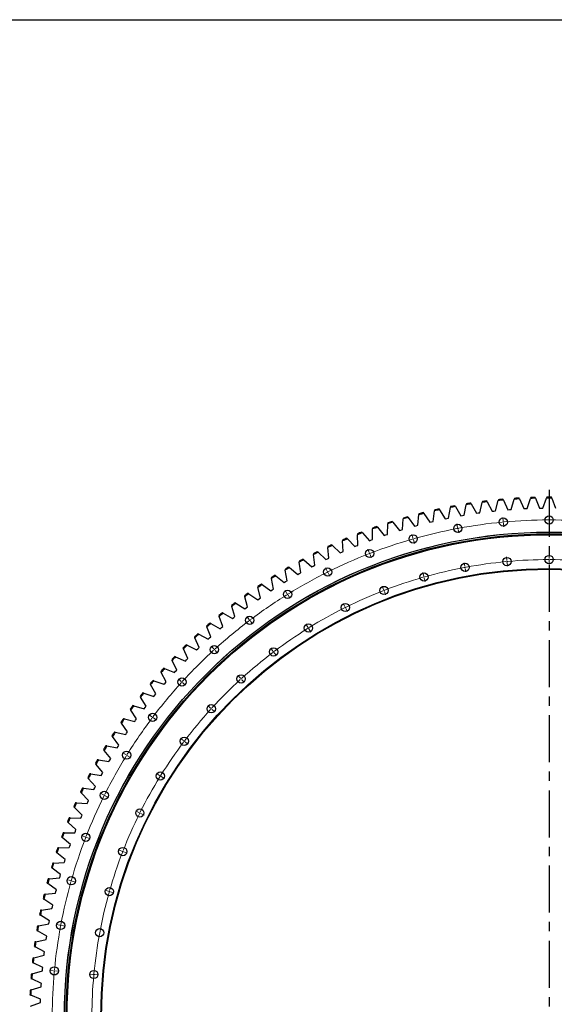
# Model space of a CAD drawing. Header units: millimetres. Extents: x -1195 to 24203, y 99347 to 119172.
# Tile 8 of 19: x 3085 to 5613, y 114514 to 119172. Entities that reach past the tile are written whole.
import ezdxf

# ---------------------------------------------------------------- set-up
doc = ezdxf.new("R2010")
doc.units = ezdxf.units.MM
doc.header["$LTSCALE"] = 100
doc.linetypes.add('CENTER', pattern=[10.16, 6.35, -1.27, 1.27, -1.27])

msp = doc.modelspace()

# ---------------------------------------------------------------- linework, layer by layer
at = {"linetype": 'CENTER', "ltscale": 0.35}
msp.add_line((5588.8, 116948.8), (5588.8, 111962.7), dxfattribs=at)
at = {"color": 7, "linetype": 'Continuous', "lineweight": 25}
for p, q in [((5122.3, 116868.7), (5121.6, 116864.5)), ((5145.5, 116869), (5143.3, 116872.7)), ((5145.5, 116869), (5171.3, 116825.7)), ((5186.9, 116828.4), (5196.7, 116877.8)), ((5197.5, 116882), (5196.7, 116877.8)), ((5220.7, 116881.6), (5218.7, 116885.3)), ((5220.7, 116881.6), (5245.2, 116837.6)), ((5260.8, 116839.8), (5272.2, 116888.9)), ((5273.2, 116893), (5272.2, 116888.9)), ((5296.4, 116891.9), (5294.4, 116895.7)), ((5296.4, 116891.9), (5319.5, 116847.1)), ((5335.1, 116848.8), (5348, 116897.5)), ((5349.1, 116901.7), (5348, 116897.5)), ((5372.3, 116899.8), (5370.4, 116903.7)), ((5372.3, 116899.8), (5394, 116854.3)), ((5409.7, 116855.5), (5424.1, 116903.8)), ((5425.3, 116907.9), (5424.1, 116903.8)), ((5448.4, 116905.4), (5446.7, 116909.3)), ((5448.4, 116905.4), (5468.7, 116859.2)), ((5484.4, 116859.9), (5500.3, 116907.8)), ((5501.7, 116911.8), (5500.3, 116907.8)), ((5524.6, 116908.5), (5523, 116912.5)), ((5524.6, 116908.5), (5543.5, 116861.8)), ((5559.2, 116862), (5576.6, 116909.3)), ((5578.1, 116913.3), (5576.6, 116909.3)), ((5600.9, 116909.3), (5599.5, 116913.3)), ((5600.9, 116909.3), (5618.3, 116862)), ((4967.5, 116780.6), (4972.7, 116830.8)), ((4973.2, 116835), (4972.7, 116830.8)), ((4996.3, 116836.8), (4993.9, 116840.3)), ((4996.3, 116836.8), (5024.8, 116795.2)), ((5040.1, 116798.8), (5046.9, 116848.8)), ((5047.5, 116853), (5046.9, 116848.8)), ((5070.6, 116854), (5068.3, 116857.6)), ((5070.6, 116854), (5097.8, 116811.6)), ((5113.3, 116814.8), (5121.6, 116864.5)), ((5171.3, 116825.7), (5179.1, 116827.1)), ((5179.1, 116827.1), (5186.9, 116828.4)), ((5245.2, 116837.6), (5253, 116838.7)), ((5253, 116838.7), (5260.8, 116839.8)), ((5319.5, 116847.1), (5327.3, 116848)), ((5327.3, 116848), (5335.1, 116848.8)), ((5394, 116854.3), (5401.8, 116855)), ((5401.8, 116855), (5409.7, 116855.5)), ((5468.7, 116859.2), (5476.5, 116859.6)), ((5476.5, 116859.6), (5484.4, 116859.9)), ((5543.5, 116861.8), (5551.4, 116861.9)), ((5551.4, 116861.9), (5559.2, 116862)), ((4824.2, 116737.5), (4826.3, 116787.9)), ((4826.4, 116792.1), (4826.3, 116787.9)), ((4849.4, 116795.3), (4846.8, 116798.7)), ((4849.4, 116795.3), (4880.5, 116755.6)), ((4895.5, 116760.2), (4899.2, 116810.5)), ((4899.5, 116814.7), (4899.2, 116810.5)), ((4922.5, 116817.2), (4920, 116820.6)), ((4922.5, 116817.2), (4952.3, 116776.5)), ((4952.3, 116776.5), (4959.9, 116778.6)), ((4959.9, 116778.6), (4967.5, 116780.6)), ((5024.8, 116795.2), (5032.5, 116797)), ((5032.5, 116797), (5040.1, 116798.8)), ((5097.8, 116811.6), (5105.5, 116813.2)), ((5105.5, 116813.2), (5113.3, 116814.8)), ((4682.7, 116740.2), (4682.8, 116736)), ((4683.8, 116685.6), (4682.8, 116736)), ((4705.4, 116744.8), (4702.6, 116748)), ((4705.4, 116744.8), (4738.8, 116707.1)), ((4753.6, 116712.6), (4754.1, 116763)), ((4754.1, 116767.3), (4754.1, 116763)), ((4777, 116771.2), (4774.3, 116774.5)), ((4777, 116771.2), (4809.3, 116732.5)), ((4809.3, 116732.5), (4816.7, 116735)), ((4816.7, 116735), (4824.2, 116737.5)), ((4880.5, 116755.6), (4888, 116757.9)), ((4888, 116757.9), (4895.5, 116760.2)), ((4564.8, 116685.5), (4561.8, 116688.5)), ((4564.8, 116685.5), (4600.5, 116649.9)), ((4612.1, 116710.9), (4612.3, 116706.7)), ((4614.9, 116656.3), (4612.3, 116706.7)), ((4634.6, 116716.3), (4631.7, 116719.4)), ((4634.6, 116716.3), (4669.2, 116679.6)), ((4669.2, 116679.6), (4676.5, 116682.6)), ((4676.5, 116682.6), (4683.8, 116685.6)), ((4738.8, 116707.1), (4746.2, 116709.9)), ((4746.2, 116709.9), (4753.6, 116712.6)), ((4473.7, 116645.9), (4474.2, 116641.6)), ((4480, 116591.5), (4474.2, 116641.6)), ((4496, 116652.6), (4492.8, 116655.5)), ((4496, 116652.6), (4532.8, 116618.1)), ((4542.4, 116679.5), (4542.7, 116675.2)), ((4546.9, 116625), (4542.7, 116675.2)), ((4600.5, 116649.9), (4607.7, 116653.2)), ((4607.7, 116653.2), (4614.9, 116656.3)), ((4406.2, 116610.1), (4406.8, 116605.9)), ((4414.1, 116556), (4406.8, 116605.9)), ((4428.2, 116617.5), (4425, 116620.3)), ((4428.2, 116617.5), (4466, 116584.2)), ((4473, 116587.9), (4480, 116591.5)), ((4532.8, 116618.1), (4539.8, 116621.6)), ((4539.8, 116621.6), (4546.9, 116625)), ((4296, 116541.2), (4292.6, 116543.8)), ((4339.7, 116572.3), (4340.5, 116568.1)), ((4349.4, 116518.5), (4340.5, 116568.1)), ((4361.5, 116580.4), (4358.2, 116583.1)), ((4361.5, 116580.4), (4400.4, 116548.3)), ((4400.4, 116548.3), (4407.2, 116552.2)), ((4407.2, 116552.2), (4414.1, 116556)), ((4466, 116584.2), (4473, 116587.9)), ((4231.8, 116500), (4228.3, 116502.5)), ((4231.8, 116500), (4272.6, 116470.4)), ((4274.5, 116532.4), (4275.4, 116528.3)), ((4285.8, 116478.9), (4275.4, 116528.3)), ((4296, 116541.2), (4335.9, 116510.3)), ((4335.9, 116510.3), (4342.6, 116514.4)), ((4342.6, 116514.4), (4349.4, 116518.5)), ((4168.9, 116456.8), (4165.3, 116459.2)), ((4168.9, 116456.8), (4210.6, 116428.5)), ((4210.6, 116490.6), (4211.6, 116486.4)), ((4223.5, 116437.4), (4211.6, 116486.4)), ((4272.6, 116470.4), (4279.2, 116474.7)), ((4279.2, 116474.7), (4285.8, 116478.9)), ((4107.3, 116411.6), (4103.7, 116413.9)), ((4107.3, 116411.6), (4149.9, 116384.6)), ((4148, 116446.7), (4149.1, 116442.6)), ((4162.5, 116394), (4149.1, 116442.6)), ((4210.6, 116428.5), (4217, 116433)), ((4217, 116433), (4223.5, 116437.4)), ((4047.2, 116364.6), (4043.5, 116366.8)), ((4047.2, 116364.6), (4090.6, 116339)), ((4086.7, 116400.9), (4088, 116396.9)), ((4103, 116348.7), (4088, 116396.9)), ((4149.9, 116384.6), (4156.2, 116389.4)), ((4156.2, 116389.4), (4162.5, 116394)), ((3988.6, 116315.8), (3984.9, 116317.8)), ((3988.6, 116315.8), (4032.8, 116291.4)), ((4027, 116353.3), (4028.4, 116349.2)), ((4044.8, 116301.6), (4028.4, 116349.2)), ((4090.6, 116339), (4096.8, 116343.9)), ((4096.8, 116343.9), (4103, 116348.7)), ((3931.5, 116265.1), (3927.7, 116267)), ((3931.5, 116265.1), (3976.4, 116242.2)), ((3968.7, 116303.8), (3970.2, 116299.8)), ((3988.1, 116252.7), (3970.2, 116299.8)), ((4032.8, 116291.4), (4038.8, 116296.5)), ((4038.8, 116296.5), (4044.8, 116301.6)), ((3912, 116252.5), (3913.7, 116248.6)), ((3933, 116202), (3913.7, 116248.6)), ((3976.4, 116242.2), (3982.3, 116247.5)), ((3982.3, 116247.5), (3988.1, 116252.7)), ((3857, 116199.5), (3858.7, 116195.6)), ((3879.5, 116149.7), (3858.7, 116195.6)), ((3876.1, 116212.7), (3872.2, 116214.5)), ((3876.1, 116212.7), (3921.6, 116191.2)), ((3921.6, 116191.2), (3927.3, 116196.6)), ((3927.3, 116196.6), (3933, 116202)), ((3803.6, 116144.8), (3805.4, 116141)), ((3827.7, 116095.7), (3805.4, 116141)), ((3822.2, 116158.6), (3818.3, 116160.3)), ((3822.2, 116158.6), (3868.5, 116138.5)), ((3868.5, 116138.5), (3874, 116144.1)), ((3874, 116144.1), (3879.5, 116149.7)), ((3751.9, 116088.5), (3753.9, 116084.7)), ((3777.5, 116040.2), (3753.9, 116084.7)), ((3770.1, 116102.8), (3766.2, 116104.4)), ((3770.1, 116102.8), (3817, 116084.2)), ((3817, 116084.2), (3822.3, 116090)), ((3822.3, 116090), (3827.7, 116095.7)), ((3702, 116030.5), (3704.1, 116026.8)), ((3719.8, 116045.4), (3715.8, 116046.9)), ((3719.8, 116045.4), (3767.2, 116028.3)), ((3767.2, 116028.3), (3772.3, 116034.2)), ((3772.3, 116034.2), (3777.5, 116040.2)), ((3671.3, 115986.6), (3667.2, 115987.9)), ((3671.3, 115986.6), (3719.2, 115970.9)), ((3729.1, 115983.1), (3704.1, 116026.8)), ((3724.1, 115977), (3729.1, 115983.1)), ((3653.9, 115971.1), (3656.2, 115967.5)), ((3682.5, 115924.5), (3656.2, 115967.5)), ((3719.2, 115970.9), (3724.1, 115977)), ((3607.8, 115910.2), (3610.1, 115906.6)), ((3637.8, 115864.5), (3610.1, 115906.6)), ((3624.6, 115926.2), (3620.5, 115927.4)), ((3624.6, 115926.2), (3673, 115912)), ((3673, 115912), (3677.7, 115918.3)), ((3677.7, 115918.3), (3682.5, 115924.5)), ((3563.5, 115847.9), (3565.9, 115844.4)), ((3594.9, 115803.1), (3565.9, 115844.4)), ((3579.8, 115864.4), (3575.7, 115865.5)), ((3579.8, 115864.4), (3628.6, 115851.7)), ((3628.6, 115851.7), (3633.2, 115858.1)), ((3633.2, 115858.1), (3637.8, 115864.5)), ((3537, 115801.2), (3532.8, 115802.2)), ((3537, 115801.2), (3586.1, 115790.1)), ((3586.1, 115790.1), (3590.5, 115796.6)), ((3590.5, 115796.6), (3594.9, 115803.1)), ((3521.2, 115784.2), (3523.7, 115780.8)), ((3554, 115740.5), (3523.7, 115780.8)), ((3480.9, 115719.3), (3483.5, 115715.9)), ((3515, 115676.6), (3483.5, 115715.9)), ((3496.1, 115736.8), (3491.9, 115737.6)), ((3496.1, 115736.8), (3545.6, 115727.1)), ((3545.6, 115727.1), (3549.8, 115733.8)), ((3549.8, 115733.8), (3554, 115740.5)), ((3457.3, 115671.1), (3453.1, 115671.7)), ((3457.3, 115671.1), (3507, 115663)), ((3507, 115663), (3511, 115669.8)), ((3511, 115669.8), (3515, 115676.6)), ((3442.6, 115653.1), (3445.3, 115649.9)), ((3478, 115611.5), (3445.3, 115649.9)), ((3474.2, 115604.6), (3478, 115611.5)), ((3406.4, 115585.8), (3409.2, 115582.6)), ((3443.1, 115545.3), (3409.2, 115582.6)), ((3420.5, 115604.2), (3416.3, 115604.7)), ((3420.5, 115604.2), (3470.5, 115597.6)), ((3470.5, 115597.6), (3474.2, 115604.6)), ((3372.3, 115517.4), (3375.3, 115514.3)), ((3385.9, 115536.2), (3381.6, 115536.6)), ((3385.9, 115536.2), (3436, 115531.2)), ((3436, 115531.2), (3439.5, 115538.3)), ((3439.5, 115538.3), (3443.1, 115545.3)), ((3410.3, 115478), (3375.3, 115514.3)), ((3403.6, 115463.7), (3406.9, 115470.9)), ((3406.9, 115470.9), (3410.3, 115478)), ((3340.3, 115447.9), (3343.4, 115444.9)), ((3379.5, 115409.8), (3343.4, 115444.9)), ((3353.3, 115467.2), (3349.1, 115467.5)), ((3353.3, 115467.2), (3403.6, 115463.7)), ((3310.6, 115377.5), (3313.7, 115374.6)), ((3323, 115397.2), (3318.7, 115397.3)), ((3323, 115397.2), (3373.3, 115395.3)), ((3373.3, 115395.3), (3376.4, 115402.6)), ((3376.4, 115402.6), (3379.5, 115409.8)), ((3350.9, 115340.6), (3313.7, 115374.6)), ((3345.2, 115325.9), (3348, 115333.3)), ((3348, 115333.3), (3350.9, 115340.6)), ((3283, 115306.2), (3286.3, 115303.4)), ((3324.5, 115270.6), (3286.3, 115303.4)), ((3294.8, 115326.2), (3290.5, 115326.3)), ((3294.8, 115326.2), (3345.2, 115325.9)), ((3268.8, 115254.5), (3264.5, 115254.4)), ((3268.8, 115254.5), (3319.2, 115255.7)), ((3319.2, 115255.7), (3321.8, 115263.2)), ((3321.8, 115263.2), (3324.5, 115270.6)), ((3257.7, 115234.1), (3261, 115231.4)), ((3300.2, 115199.8), (3261, 115231.4)), ((3295.4, 115184.8), (3297.8, 115192.3)), ((3297.8, 115192.3), (3300.2, 115199.8)), ((3234.6, 115161.2), (3238, 115158.6)), ((3278.2, 115128.2), (3238, 115158.6)), ((3245.1, 115181.9), (3240.8, 115181.7)), ((3245.1, 115181.9), (3295.4, 115184.8)), ((3223.6, 115108.7), (3219.4, 115108.3)), ((3223.6, 115108.7), (3273.9, 115113.1)), ((3273.9, 115113.1), (3276, 115120.7)), ((3276, 115120.7), (3278.2, 115128.2)), ((3213.8, 115087.7), (3217.3, 115085.2)), ((3258.4, 115056.1), (3217.3, 115085.2)), ((3256.4, 115048.4), (3258.4, 115056.1)), ((3195.3, 115013.5), (3198.9, 115011.1)), ((3240.9, 114983.3), (3198.9, 115011.1)), ((3204.5, 115034.8), (3200.2, 115034.3)), ((3204.5, 115034.8), (3254.5, 115040.8)), ((3254.5, 115040.8), (3256.4, 115048.4)), ((3187.6, 114960.4), (3183.4, 114959.7)), ((3187.6, 114960.4), (3237.5, 114967.9)), ((3237.5, 114967.9), (3239.1, 114975.6)), ((3239.1, 114975.6), (3240.9, 114983.3)), ((3179.1, 114938.8), (3182.7, 114936.5)), ((3225.6, 114910), (3182.7, 114936.5)), ((3173.1, 114885.5), (3168.9, 114884.7)), ((3173.1, 114885.5), (3222.7, 114894.5)), ((3222.7, 114894.5), (3224.1, 114902.3)), ((3224.1, 114902.3), (3225.6, 114910)), ((3160.9, 114810.1), (3210.2, 114820.7)), ((3165.3, 114863.6), (3169, 114861.5)), ((3212.6, 114836.3), (3169, 114861.5)), ((3210.2, 114820.7), (3211.4, 114828.5)), ((3211.4, 114828.5), (3212.6, 114836.3)), ((3153.7, 114788.1), (3157.5, 114786)), ((3160.9, 114810.1), (3156.7, 114809.2)), ((3201.9, 114762.2), (3157.5, 114786)), ((3151.1, 114734.5), (3146.9, 114733.4)), ((3151.1, 114734.5), (3200, 114746.6)), ((3200, 114746.6), (3200.9, 114754.4)), ((3200.9, 114754.4), (3201.9, 114762.2)), ((3144.6, 114712.2), (3148.4, 114710.3)), ((3193.6, 114687.8), (3148.4, 114710.3)), ((3192.1, 114672.2), (3192.8, 114680)), ((3192.8, 114680), (3193.6, 114687.8)), ((3137.8, 114636), (3141.7, 114634.2)), ((3143.6, 114658.5), (3139.5, 114657.3)), ((3187.5, 114613.2), (3141.7, 114634.2)), ((3143.6, 114658.5), (3192.1, 114672.2)), ((3138.4, 114582.4), (3186.5, 114597.5)), ((3186.5, 114597.5), (3187, 114605.4)), ((3187, 114605.4), (3187.5, 114613.2)), ((3133.4, 114559.7), (3137.3, 114558.1)), ((3138.4, 114582.4), (3134.4, 114581.1)), ((3183.8, 114538.5), (3137.3, 114558.1)), ((3135.7, 114506.1), (3183.3, 114522.7)), ((3183.3, 114522.7), (3183.5, 114530.6)), ((3183.5, 114530.6), (3183.8, 114538.5))]:
    msp.add_line(p, q, dxfattribs=at)
at = {"color": 0, "linetype": 'Continuous', "lineweight": 18}
for p, q in [((5588.8, 116810.8), (5588.8, 116827.8)), ((5156, 116770.7), (5152.9, 116787.4)), ((5371.5, 116800.7), (5369.9, 116817.7)), ((5371.9, 116795.7), (5371.7, 116798.2)), ((5371.9, 116795.7), (5372.2, 116793.3)), ((5372.4, 116790.8), (5374, 116773.8)), ((5588.8, 116805.8), (5588.8, 116808.3)), ((5588.8, 116805.8), (5588.8, 116803.3)), ((5588.8, 116800.8), (5588.8, 116783.8)), ((4944.3, 116720.9), (4939.6, 116737.2)), ((5157, 116765.8), (5156.5, 116768.2)), ((5157, 116765.8), (5157.4, 116763.3)), ((5157.9, 116760.8), (5161, 116744.1)), ((4945.7, 116716.1), (4945, 116718.5)), ((4945.7, 116716.1), (4946.4, 116713.7)), ((4947, 116711.3), (4951.7, 116694.9)), ((4738.1, 116651.7), (4731.9, 116667.6)), ((4739.9, 116647.1), (4739, 116649.4)), ((4739.9, 116647.1), (4740.8, 116644.8)), ((4741.7, 116642.4), (4747.8, 116626.6)), ((5588.8, 116623.3), (5588.8, 116640.3)), ((5190.5, 116586.4), (5187.4, 116603.1)), ((5388.8, 116614), (5387.2, 116631)), ((5389.2, 116609), (5389, 116611.5)), ((5389.2, 116609), (5389.5, 116606.6)), ((5389.7, 116604.1), (5391.3, 116587.1)), ((5588.8, 116618.3), (5588.8, 116620.8)), ((5588.8, 116618.3), (5588.8, 116615.8)), ((5588.8, 116613.3), (5588.8, 116596.3)), ((4539.1, 116563.9), (4531.5, 116579.1)), ((4541.3, 116559.4), (4540.2, 116561.6)), ((4541.3, 116559.4), (4542.4, 116557.2)), ((4543.5, 116554.9), (4551.1, 116539.7)), ((4995.6, 116540.5), (4991, 116556.9)), ((5191.4, 116581.5), (5191, 116583.9)), ((5191.4, 116581.5), (5191.9, 116579)), ((5192.3, 116576.5), (5195.5, 116559.8)), ((4997, 116535.7), (4996.3, 116538.1)), ((4997, 116535.7), (4997.7, 116533.3)), ((4998.4, 116530.9), (5003, 116514.6)), ((4349, 116458), (4340.1, 116472.5)), ((4351.7, 116453.8), (4350.3, 116455.9)), ((4351.7, 116453.8), (4353, 116451.7)), ((4354.3, 116449.5), (4363.2, 116435.1)), ((4805.8, 116476.9), (4799.6, 116492.8)), ((4807.6, 116472.2), (4806.7, 116474.6)), ((4807.6, 116472.2), (4808.5, 116469.9)), ((4809.4, 116467.6), (4815.5, 116451.7)), ((4622.6, 116396), (4615.1, 116411.3)), ((4624.9, 116391.6), (4623.8, 116393.8)), ((4624.9, 116391.6), (4626, 116389.3)), ((4627.1, 116387.1), (4634.7, 116371.9)), ((4169.6, 116335.1), (4159.3, 116348.7)), ((4172.6, 116331.1), (4171.1, 116333.1)), ((4172.6, 116331.1), (4174.1, 116329.1)), ((4175.6, 116327.1), (4185.8, 116313.6)), ((4447.7, 116298.6), (4438.8, 116313.1)), ((4450.4, 116294.4), (4449.1, 116296.5)), ((4450.4, 116294.4), (4451.7, 116292.2)), ((4453, 116290.1), (4462, 116275.7)), ((4002.2, 116196.1), (3990.8, 116208.7)), ((4005.6, 116192.4), (4003.9, 116194.3)), ((4005.6, 116192.4), (4007.3, 116190.6)), ((4009, 116188.7), (4020.4, 116176.2)), ((4282.6, 116185.5), (4272.3, 116199)), ((4285.6, 116181.5), (4284.1, 116183.5)), ((4285.6, 116181.5), (4287.1, 116179.5)), ((4288.6, 116177.5), (4298.8, 116163.9)), ((3848.4, 116042.3), (3835.8, 116053.8)), ((3852.1, 116039), (3850.3, 116040.6)), ((3852.1, 116039), (3854, 116037.3)), ((3855.8, 116035.6), (3868.4, 116024.1)), ((4128.5, 116057.6), (4117.1, 116070.1)), ((4131.9, 116053.9), (4130.2, 116055.7)), ((4131.9, 116053.9), (4133.6, 116052)), ((4135.3, 116050.2), (4146.7, 116037.6)), ((3987, 115916), (3974.4, 115927.5)), ((3990.7, 115912.6), (3988.8, 115914.3)), ((3990.7, 115912.6), (3992.5, 115911)), ((3994.4, 115909.3), (4006.9, 115897.8)), ((3709.4, 115875), (3695.9, 115885.2)), ((3713.4, 115872), (3711.4, 115873.5)), ((3713.4, 115872), (3715.4, 115870.5)), ((3717.4, 115869), (3731, 115858.7)), ((3859.1, 115762), (3845.5, 115772.2)), ((3863.1, 115759), (3861.1, 115760.5)), ((3863.1, 115759), (3865.1, 115757.5)), ((3867.1, 115756), (3880.6, 115745.7)), ((3586.5, 115695.5), (3572.1, 115704.5)), ((3590.8, 115692.9), (3588.6, 115694.2)), ((3590.8, 115692.9), (3592.9, 115691.6)), ((3595, 115690.3), (3609.5, 115681.3)), ((3745.9, 115596.8), (3731.5, 115605.8)), ((3750.2, 115594.2), (3748.1, 115595.5)), ((3750.2, 115594.2), (3752.3, 115592.9)), ((3754.4, 115591.6), (3768.9, 115582.6)), ((3480.7, 115505.5), (3465.5, 115513.1)), ((3485.1, 115503.3), (3482.9, 115504.4)), ((3485.1, 115503.3), (3487.4, 115502.1)), ((3489.6, 115501), (3504.8, 115493.5)), ((3648.5, 115421.9), (3633.3, 115429.5)), ((3653, 115419.7), (3650.8, 115420.8)), ((3653, 115419.7), (3655.2, 115418.6)), ((3657.5, 115417.5), (3672.7, 115409.9)), ((3392.8, 115306.5), (3377, 115312.6)), ((3397.5, 115304.7), (3395.1, 115305.6)), ((3397.5, 115304.7), (3399.8, 115303.8)), ((3402.1, 115302.9), (3418, 115296.7)), ((3567.6, 115238.8), (3551.8, 115244.9)), ((3572.3, 115237), (3570, 115237.9)), ((3572.3, 115237), (3574.6, 115236.1)), ((3577, 115235.2), (3592.8, 115229)), ((3323.7, 115100.2), (3307.3, 115104.9)), ((3328.5, 115098.9), (3326.1, 115099.6)), ((3328.5, 115098.9), (3330.9, 115098.2)), ((3333.3, 115097.5), (3349.6, 115092.9)), ((3504, 115048.9), (3487.7, 115053.6)), ((3508.8, 115047.6), (3506.4, 115048.3)), ((3508.8, 115047.6), (3511.2, 115046.9)), ((3513.6, 115046.2), (3530, 115041.5)), ((3273.9, 114888.5), (3257.2, 114891.6)), ((3278.8, 114887.6), (3276.3, 114888)), ((3278.8, 114887.6), (3281.2, 114887.1)), ((3283.7, 114886.7), (3300.4, 114883.5)), ((3243.8, 114673.1), (3226.9, 114674.6)), ((3248.8, 114672.6), (3246.3, 114672.8)), ((3248.8, 114672.6), (3251.3, 114672.4)), ((3253.8, 114672.1), (3270.7, 114670.6)), ((3430.5, 114655.8), (3413.6, 114657.3)), ((3435.5, 114655.3), (3433, 114655.5)), ((3435.5, 114655.3), (3438, 114655.1)), ((3440.5, 114654.8), (3457.4, 114653.3))]:
    msp.add_line(p, q, dxfattribs=at)
at = {"lineweight": 25}
msp.add_lwpolyline([(-1194.8, 119172.4), (24202.5, 119172.4), (24202.5, 99346.7), (-1194.8, 99346.7)], close=True, dxfattribs=at)
at = {"color": 7, "linetype": 'Continuous', "lineweight": 25}
for centre, radius in [((5588.8, 116805.8), 19.5), ((5157, 116765.8), 19.5), ((5371.9, 116795.7), 19.5), ((5588.8, 114455.8), 2292.5), ((5588.8, 114455.8), 2292.3), ((5588.8, 114455.8), 2284.5), ((5588.8, 114455.8), 2280), ((4945.7, 116716.1), 19.5), ((4739.9, 116647.1), 19.5), ((5588.8, 116618.3), 19.5), ((5191.4, 116581.5), 19.5), ((5389.2, 116609), 19.5), ((5588.8, 114455.8), 2120.5), ((5588.8, 114455.8), 2117.5), ((4541.3, 116559.4), 19.5), ((4997, 116535.7), 19.5), ((4351.7, 116453.8), 19.5), ((4807.6, 116472.2), 19.5), ((4624.9, 116391.6), 19.5), ((4172.6, 116331.1), 19.5), ((4450.4, 116294.4), 19.5), ((4005.6, 116192.4), 19.5), ((4285.6, 116181.5), 19.5), ((3852.1, 116039), 19.5), ((4131.9, 116053.9), 19.5), ((3713.4, 115872), 19.5), ((3990.7, 115912.6), 19.5), ((3863.1, 115759), 19.5), ((3590.8, 115692.9), 19.5), ((3750.2, 115594.2), 19.5), ((3485.1, 115503.3), 19.5), ((3653, 115419.7), 19.5), ((3397.5, 115304.7), 19.5), ((3572.3, 115237), 19.5), ((3328.5, 115098.9), 19.5), ((3508.8, 115047.6), 19.5), ((3278.8, 114887.6), 19.5), ((3463.1, 114853.1), 19.5), ((3248.8, 114672.6), 19.5), ((3435.5, 114655.3), 19.5)]:
    msp.add_circle(centre, radius, dxfattribs=at)
for radius, start, end in [(2453.6, 100.4089, 100.9772), (2457.6, 100.4437, 100.9424), (2453.6, 98.6268, 99.195), (2457.6, 98.6615, 99.1602), (2453.6, 96.8446, 97.4128), (2457.6, 96.8794, 97.3781), (2453.6, 95.0624, 95.6307), (2457.6, 95.0972, 95.5959), (2453.6, 93.2802, 93.8485), (2457.6, 93.315, 93.8137), (2453.6, 91.498, 92.0663), (2457.6, 91.5328, 92.0315), (2453.6, 89.7159, 90.2841), (2457.6, 89.7506, 90.2494), (2453.6, 103.9733, 104.5416), (2457.6, 104.0081, 104.5068), (2453.6, 102.1911, 102.7594), (2457.6, 102.2259, 102.7246), (2453.6, 107.5377, 108.1059), (2457.6, 107.5724, 108.0711), (2453.6, 105.7555, 106.3237), (2457.6, 105.7903, 106.289), (2457.6, 111.1368, 111.6355), (2453.6, 111.102, 111.6703), (2457.6, 109.3546, 109.8533), (2453.6, 109.3198, 109.8881), (2457.6, 114.7011, 115.1998), (2453.6, 114.6664, 115.2346), (2457.6, 112.919, 113.4177), (2453.6, 112.8842, 113.4524), (2457.6, 116.4833, 116.982), (2453.6, 116.4485, 117.0168), (2457.6, 118.2655, 118.7642), (2453.6, 118.2307, 118.799), (2457.6, 121.8299, 122.3286), (2457.6, 120.0477, 120.5464), (2453.6, 120.0129, 120.5812), (2457.6, 123.612, 124.1107), (2453.6, 123.5773, 124.1455), (2453.6, 121.7951, 122.3633), (2457.6, 125.3942, 125.8929), (2453.6, 125.3594, 125.9277), (2457.6, 127.1764, 127.6751), (2453.6, 127.1416, 127.7099), (2457.6, 128.9586, 129.4573), (2453.6, 128.9238, 129.4921), (2457.6, 130.7407, 131.2395), (2453.6, 130.706, 131.2742), (2457.6, 132.5229, 133.0216), (2453.6, 132.4881, 133.0564), (2457.6, 134.3051, 134.8038), (2453.6, 134.2703, 134.8386), (2457.6, 136.0873, 136.586), (2453.6, 136.0525, 136.6208), (2457.6, 137.8695, 138.3682), (2453.6, 137.8347, 138.4029), (2457.6, 139.6516, 140.1503), (2453.6, 139.6169, 140.1851), (2457.6, 141.4338, 141.9325), (2453.6, 141.399, 141.9673), (2457.6, 143.216, 143.7147), (2453.6, 143.1812, 143.7495), (2457.6, 144.9982, 145.4969), (2453.6, 144.9634, 145.5317), (2457.6, 146.7804, 147.2791), (2453.6, 146.7456, 147.3138), (2457.6, 148.5625, 149.0612), (2453.6, 148.5278, 149.096), (2457.6, 150.3447, 150.8434), (2453.6, 150.3099, 150.8782), (2457.6, 152.1269, 152.6256), (2453.6, 152.0921, 152.6604), (2457.6, 153.9091, 154.4078), (2453.6, 153.8743, 154.4425), (2457.6, 155.6912, 156.1899), (2453.6, 155.6565, 156.2247), (2457.6, 157.4734, 157.9721), (2453.6, 157.4386, 158.0069), (2457.6, 159.2556, 159.7543), (2453.6, 159.2208, 159.7891), (2457.6, 161.0378, 161.5365), (2453.6, 161.003, 161.5713), (2457.6, 162.82, 163.3187), (2453.6, 162.7852, 163.3534), (2457.6, 164.6021, 165.1008), (2453.6, 164.5674, 165.1356), (2457.6, 166.3843, 166.883), (2453.6, 166.3495, 166.9178), (2457.6, 168.1665, 168.6652), (2453.6, 168.1317, 168.7), (2457.6, 169.9487, 170.4474), (2453.6, 169.9139, 170.4821), (2457.6, 171.7308, 172.2295), (2453.6, 171.6961, 172.2643), (2457.6, 173.513, 174.0117), (2453.6, 173.4782, 174.0465), (2457.6, 175.2952, 175.7939), (2453.6, 175.2604, 175.8287), (2457.6, 177.0774, 177.5761), (2453.6, 177.0426, 177.6109)]:
    msp.add_arc((5588.8, 114455.8), radius, start, end, dxfattribs=at)
at = {"color": 0, "linetype": 'Continuous', "lineweight": 18}
for radius, start, end in [(2350, 95.416, 100.4663), (2350, 95.2941, 95.3551), (2350, 95.2332, 95.2941), (2350, 90.1219, 95.1722), (2350, 90, 90.061), (2350, 89.939, 90), (2350, 84.8278, 89.8781), (2350, 100.7101, 105.7604), (2350, 100.5882, 100.6492), (2350, 100.5273, 100.5882), (2350, 106.0043, 111.0546), (2350, 105.8824, 105.9433), (2350, 105.8214, 105.8824), (2350, 111.2984, 116.3487), (2350, 111.1765, 111.2374), (2350, 111.1155, 111.1765), (2162.5, 95.4266, 100.4558), (2162.5, 95.2941, 95.3604), (2162.5, 95.2279, 95.2941), (2162.5, 90.1325, 95.1616), (2162.5, 90, 90.0662), (2162.5, 89.9338, 90), (2162.5, 84.8384, 89.8675), (2350, 116.5925, 121.6428), (2350, 116.4706, 116.5315), (2350, 116.4096, 116.4706), (2162.5, 100.7207, 105.7499), (2162.5, 100.5882, 100.6545), (2162.5, 100.522, 100.5882), (2162.5, 106.0148, 111.044), (2162.5, 105.8824, 105.9486), (2162.5, 105.8161, 105.8824), (2350, 121.8866, 126.9369), (2350, 121.7647, 121.8257), (2350, 121.7038, 121.7647), (2162.5, 111.3089, 116.3381), (2162.5, 111.1765, 111.2427), (2162.5, 111.1102, 111.1765), (2162.5, 116.6031, 121.6322), (2162.5, 116.4706, 116.5368), (2162.5, 116.4044, 116.4706), (2350, 127.1807, 132.231), (2350, 127.0588, 127.1198), (2350, 126.9979, 127.0588), (2162.5, 121.8972, 126.9263), (2162.5, 121.7647, 121.8309), (2162.5, 121.6985, 121.7647), (2350, 132.4748, 137.5252), (2350, 132.3529, 132.4139), (2350, 132.292, 132.3529), (2162.5, 127.1913, 132.2205), (2162.5, 127.0588, 127.1251), (2162.5, 126.9926, 127.0588), (2350, 137.769, 142.8193), (2350, 137.6471, 137.708), (2350, 137.5861, 137.6471), (2162.5, 132.4854, 137.5146), (2162.5, 132.3529, 132.4192), (2162.5, 132.2867, 132.3529), (2162.5, 137.7795, 142.8087), (2162.5, 137.6471, 137.7133), (2162.5, 137.5808, 137.6471), (2350, 143.0631, 148.1134), (2350, 142.9412, 143.0021), (2350, 142.8802, 142.9412), (2162.5, 143.0737, 148.1028), (2162.5, 142.9412, 143.0074), (2162.5, 142.8749, 142.9412), (2350, 148.3572, 153.4075), (2350, 148.2353, 148.2962), (2350, 148.1743, 148.2353), (2162.5, 148.3678, 153.3969), (2162.5, 148.2353, 148.3015), (2162.5, 148.1691, 148.2353), (2350, 153.6513, 158.7016), (2350, 153.5294, 153.5904), (2350, 153.4685, 153.5294), (2162.5, 153.6619, 158.6911), (2162.5, 153.5294, 153.5956), (2162.5, 153.4632, 153.5294), (2350, 158.9454, 163.9957), (2350, 158.8235, 158.8845), (2350, 158.7626, 158.8235), (2162.5, 158.7573, 158.8235), (2162.5, 158.956, 163.9852), (2162.5, 158.8235, 158.8898), (2350, 164.1176, 164.1786), (2350, 164.0567, 164.1176), (2350, 164.2396, 169.2899), (2162.5, 164.2501, 174.5734), (2162.5, 164.1176, 164.1839), (2162.5, 164.0514, 164.1176), (2350, 169.5337, 174.584), (2350, 169.4118, 169.4727), (2350, 169.3508, 169.4118), (2350, 174.8278, 179.8781), (2350, 174.7059, 174.7668), (2350, 174.6449, 174.7059), (2162.5, 174.8384, 179.8675), (2162.5, 174.7059, 174.7721), (2162.5, 174.6396, 174.7059)]:
    msp.add_arc((5588.8, 114455.8), radius, start, end, dxfattribs=at)

doc.saveas('drawing.dxf')
